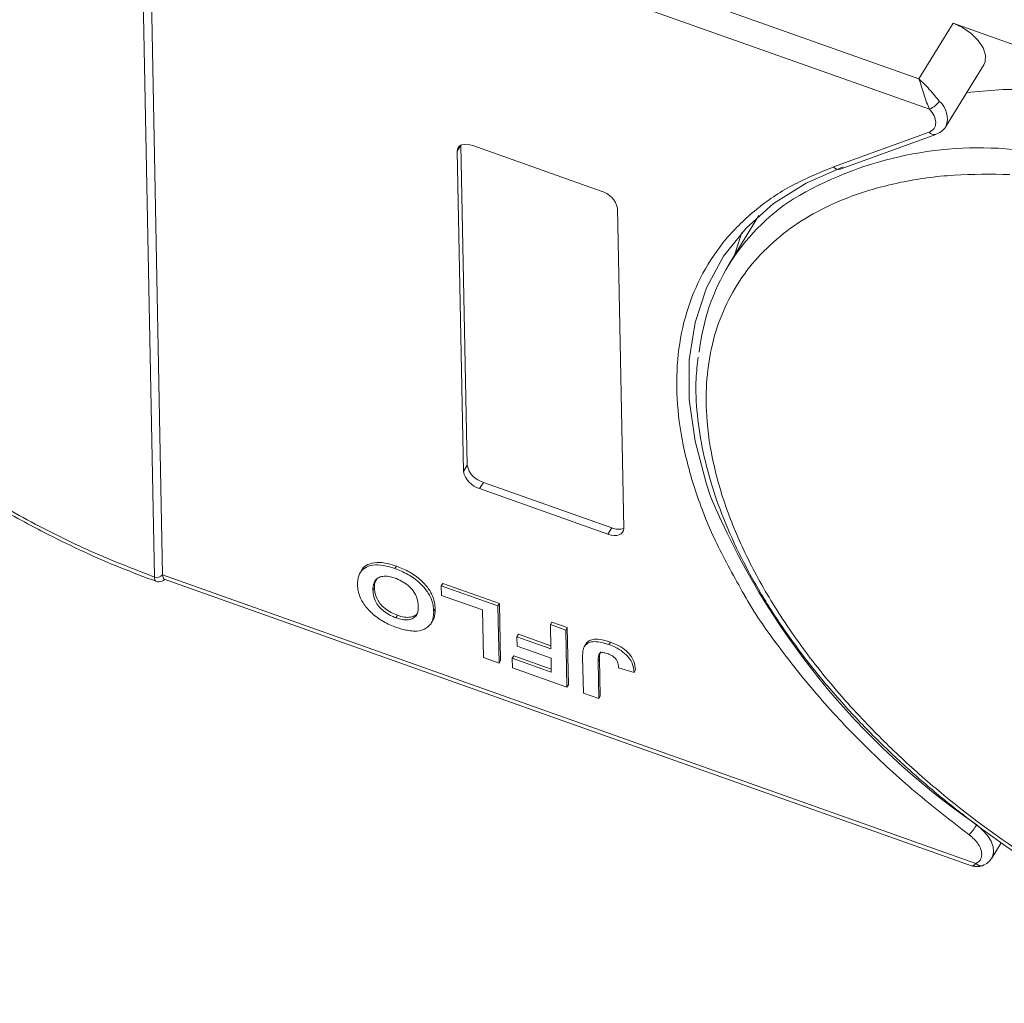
# Model space of a CAD drawing. Header units: millimetres. Extents: x 1995 to 3465, y 709 to 1742.
# Tile 27 of 45: x 2929 to 2967, y 1479 to 1517. Entities that reach past the tile are written whole.
import ezdxf

# ---------------------------------------------------------------- set-up
doc = ezdxf.new("R2010")
doc.units = ezdxf.units.MM

msp = doc.modelspace()

# ---------------------------------------------------------------- linework, layer by layer
at = {"color": 7, "linetype": 'Continuous', "lineweight": 15}
for p, q in [((2964.108, 1515.163), (2934.012, 1525.844)), ((2933.967, 1495.535), (2933.394, 1524.814)), ((2933.72, 1524.907), (2964.524, 1513.975)), ((2933.721, 1524.906), (2934.293, 1495.627)), ((2965.458, 1517.352), (2964.108, 1515.163)), ((2973.37, 1514.544), (2965.458, 1517.352)), ((2965.167, 1513.284), (2966.667, 1515.717)), ((2960.737, 1511.694), (2964.506, 1513.06)), ((2961.006, 1511.608), (2964.775, 1512.974)), ((2965.167, 1513.284), (2965.153, 1513.262)), ((2946.048, 1512.548), (2945.9, 1512.309)), ((2946.05, 1512.549), (2946.297, 1499.939)), ((2946.523, 1512.535), (2951.583, 1510.739)), ((2946.147, 1499.695), (2945.9, 1512.309)), ((2952.224, 1510.064), (2952.471, 1497.451)), ((2957.8, 1509.776), (2956.613, 1507.851)), ((2946.297, 1499.939), (2946.147, 1499.695)), ((2946.938, 1499.264), (2946.788, 1499.02)), ((2951.847, 1497.225), (2946.788, 1499.02)), ((2946.938, 1499.264), (2951.997, 1497.468)), ((2951.997, 1497.468), (2951.847, 1497.225)), ((2943.51, 1495.963), (2943.45, 1495.865)), ((2933.967, 1495.534), (2933.967, 1495.535)), ((2934.293, 1495.627), (2934.293, 1495.626)), ((2966.351, 1484.249), (2934.293, 1495.626)), ((2934.359, 1495.453), (2966.177, 1484.161)), ((2942.134, 1495.796), (2942.074, 1495.699)), ((2942.645, 1495.115), (2942.585, 1495.018)), ((2945.279, 1495.187), (2945.339, 1495.285)), ((2945.279, 1495.187), (2945.287, 1494.812)), ((2947.509, 1494.396), (2945.279, 1495.187)), ((2945.339, 1495.285), (2947.569, 1494.493)), ((2945.287, 1494.812), (2946.908, 1494.237)), ((2944.977, 1494.19), (2945.037, 1494.287)), ((2947.569, 1494.493), (2947.509, 1494.396)), ((2947.553, 1492.144), (2947.509, 1494.396)), ((2947.569, 1494.493), (2947.613, 1492.241)), ((2943.489, 1493.93), (2943.549, 1494.027)), ((2946.908, 1494.237), (2946.945, 1492.36)), ((2944.886, 1493.728), (2944.946, 1493.826)), ((2949.577, 1493.662), (2949.637, 1493.76)), ((2950.185, 1493.447), (2949.577, 1493.662)), ((2949.577, 1493.662), (2949.595, 1492.71)), ((2949.637, 1493.76), (2950.245, 1493.544)), ((2950.245, 1493.544), (2950.185, 1493.447)), ((2950.245, 1493.544), (2950.289, 1491.292)), ((2948.257, 1493.184), (2948.317, 1493.282)), ((2948.257, 1493.184), (2948.265, 1492.809)), ((2949.595, 1492.71), (2948.257, 1493.184)), ((2948.317, 1493.282), (2949.593, 1492.829)), ((2950.229, 1491.194), (2950.185, 1493.447)), ((2948.265, 1492.809), (2949.603, 1492.334)), ((2950.97, 1492.885), (2950.91, 1492.788)), ((2951.943, 1492.97), (2951.883, 1492.873)), ((2946.945, 1492.36), (2947.553, 1492.144)), ((2948.073, 1492.332), (2948.133, 1492.429)), ((2948.133, 1492.429), (2949.611, 1491.905)), ((2950.85, 1492.384), (2950.877, 1490.964)), ((2947.553, 1492.144), (2947.613, 1492.241)), ((2948.073, 1492.332), (2948.08, 1491.957)), ((2949.613, 1491.785), (2948.073, 1492.332)), ((2948.08, 1491.957), (2950.229, 1491.194)), ((2949.603, 1492.334), (2949.613, 1491.785)), ((2951.457, 1492.206), (2951.517, 1492.303)), ((2951.485, 1490.748), (2951.457, 1492.206)), ((2951.517, 1492.303), (2951.545, 1490.846)), ((2952.267, 1491.962), (2952.874, 1491.775)), ((2952.874, 1491.775), (2952.934, 1491.872)), ((2950.229, 1491.194), (2950.289, 1491.292)), ((2950.877, 1490.964), (2951.485, 1490.748)), ((2951.545, 1490.846), (2951.485, 1490.748)), ((2966.977, 1484.459), (2967.351, 1485.066))]:
    msp.add_line(p, q, dxfattribs=at)
at = {"color": 7, "linetype": 'Continuous', "lineweight": 15, "flags": 128}
for points in [[(2966.667, 1515.717), (2966.719, 1515.835), (2966.732, 1516.093), (2966.637, 1516.382), (2966.442, 1516.676), (2966.163, 1516.951), (2965.826, 1517.183), (2965.458, 1517.352)], [(2965.995, 1514.627), (2967.411, 1514.745), (2969.386, 1514.739)], [(2964.746, 1512.966), (2964.761, 1512.969), (2964.775, 1512.974)], [(2945.9, 1512.309), (2945.91, 1512.392), (2945.945, 1512.464), (2946.001, 1512.521), (2946.079, 1512.561), (2946.174, 1512.583), (2946.282, 1512.586), (2946.4, 1512.57), (2946.523, 1512.535)], [(2955.896, 1498.713), (2955.73, 1499.196), (2955.28, 1500.891), (2955.053, 1502.528), (2955.054, 1504.091), (2955.281, 1505.563), (2955.733, 1506.928), (2956.405, 1508.172), (2957.289, 1509.282), (2958.377, 1510.247), (2959.656, 1511.055), (2961.113, 1511.698)], [(2957.13, 1509.11), (2957.113, 1509.067), (2956.836, 1508.212)], [(2952.471, 1497.451), (2952.461, 1497.367), (2952.426, 1497.296), (2952.369, 1497.239), (2952.292, 1497.198), (2952.197, 1497.176), (2952.089, 1497.173), (2951.971, 1497.19), (2951.847, 1497.225)], [(2966.382, 1485.765), (2966.615, 1485.566), (2966.807, 1485.349), (2966.947, 1485.123), (2967.03, 1484.902), (2967.049, 1484.695), (2967.006, 1484.513), (2966.981, 1484.466)], [(2966.634, 1484.169), (2966.616, 1484.163), (2966.609, 1484.161)]]:
    msp.add_lwpolyline(points, dxfattribs=at)
at = {"color": 7, "linetype": 'Continuous', "lineweight": 15}
for centre, radius, start, end in [((2964.255, 1514.699), 0.772, 290.4001, 327.5741), ((2964.34, 1513.603), 0.887, 338.9444, 50.262), ((2964.71, 1513.229), 0.265, 219.5666, 277.8456), ((2966.479, 1498.138), 14.308, 84.7165, 120.7835), ((2960.936, 1511.853), 0.255, 218.6358, 286.0134), ((2951.343, 1509.869), 0.902, 12.4828, 74.5867), ((2963.599, 1503.544), 8.195, 122.8323, 174.0642), ((2947.178, 1500.134), 0.902, 192.4828, 254.5867), ((2947.028, 1499.89), 0.902, 192.4828, 254.5867), ((2983.239, 1510.136), 29.633, 202.6731, 235.3296), ((2952.252, 1498.033), 0.619, 245.7162, 290.7135), ((2934.07, 1495.797), 0.281, 248.6391, 322.7615), ((2934.069, 1495.796), 0.281, 248.6641, 322.884), ((2964.434, 1486.966), 2.289, 316.0974, 328.3458), ((2966.561, 1484.44), 0.284, 222.4096, 279.8283)]:
    msp.add_arc(centre, radius, start, end, dxfattribs=at)
for points, knots in [([(2933.967, 1495.535), (2933.136, 1495.857), (2931.449, 1496.51), (2928.919, 1497.772), (2926.604, 1499.133), (2924.545, 1500.538), (2922.743, 1501.928), (2921.043, 1503.412), (2918.943, 1505.496), (2917.149, 1507.682), (2915.723, 1509.888), (2914.764, 1511.683), (2913.99, 1513.594), (2913.485, 1515.561), (2913.298, 1517.408), (2913.415, 1519.147), (2913.849, 1520.781), (2914.559, 1522.165), (2915.46, 1523.3), (2916.478, 1524.211), (2917.681, 1524.984), (2919.521, 1525.812), (2921.668, 1526.314), (2924.037, 1526.476), (2926.07, 1526.428), (2928.364, 1526.154), (2930.88, 1525.625), (2932.564, 1525.082), (2933.394, 1524.814)], [0, 0, 0, 0, 0.038862, 0.078912, 0.1200677, 0.1522272, 0.1843815, 0.2172151, 0.2500433, 0.3156185, 0.347778, 0.3799323, 0.4210926, 0.4611415, 0.5, 0.5388632, 0.578912, 0.6200677, 0.6522272, 0.6843815, 0.7172151, 0.7500433, 0.8156185, 0.847778, 0.8799323, 0.9210926, 0.9611404, 1, 1, 1, 1]), ([(2964.524, 1513.975), (2964.485, 1514.06), (2964.402, 1514.239), (2964.298, 1514.57), (2964.199, 1514.895), (2964.138, 1515.074), (2964.108, 1515.163)], [0, 0, 0, 0, 0.234359, 0.498216, 0.748481, 1, 1, 1, 1]), ([(2964.108, 1515.163), (2964.244, 1515.032), (2964.455, 1514.829), (2964.721, 1514.504), (2964.849, 1514.353), (2964.907, 1514.285)], [0, 0, 0, 0, 0.498413, 0.772928, 1, 1, 1, 1]), ([(2964.746, 1512.966), (2964.831, 1513), (2965.001, 1513.069), (2965.108, 1513.206), (2965.161, 1513.275)], [0, 0, 0, 0, 0.494398, 1, 1, 1, 1]), ([(2957.214, 1494.843), (2956.835, 1495.516), (2956.083, 1496.85), (2955.295, 1498.824), (2954.77, 1500.739), (2954.528, 1502.583), (2954.572, 1504.344), (2954.908, 1506.003), (2955.543, 1507.529), (2956.464, 1508.887), (2957.651, 1510.041), (2959.059, 1511.003), (2960.177, 1511.463), (2960.737, 1511.694)], [0, 0, 0, 0, 0.091511, 0.181367, 0.271235, 0.361091, 0.450959, 0.54297, 0.635618, 0.728265, 0.820276, 0.910135, 1, 1, 1, 1]), ([(2984.458, 1478.738), (2983.685, 1478.805), (2982.114, 1478.942), (2979.6, 1479.463), (2977.185, 1480.171), (2974.928, 1481.019), (2972.863, 1481.942), (2970.819, 1483.006), (2968.153, 1484.602), (2965.649, 1486.421), (2963.397, 1488.393), (2961.709, 1490.069), (2960.088, 1491.939), (2958.628, 1493.969), (2957.461, 1495.976), (2956.574, 1497.969), (2955.971, 1499.957), (2955.705, 1501.761), (2955.715, 1503.354), (2955.933, 1504.736), (2956.361, 1506.03), (2957.214, 1507.61), (2958.468, 1508.933), (2960.071, 1509.954), (2961.551, 1510.619), (2963.344, 1511.123), (2965.437, 1511.419), (2966.945, 1511.406), (2967.688, 1511.399)], [0, 0, 0, 0, 0.038862, 0.078912, 0.120068, 0.152227, 0.184382, 0.217215, 0.250043, 0.315618, 0.347778, 0.379932, 0.421093, 0.461142, 0.5, 0.538863, 0.578912, 0.620068, 0.652227, 0.684382, 0.717215, 0.750043, 0.815618, 0.847778, 0.879932, 0.921093, 0.96114, 1, 1, 1, 1]), ([(2955.403, 1504.195), (2955.37, 1503.912), (2955.285, 1503.179), (2955.349, 1501.928), (2955.572, 1500.465), (2955.976, 1498.965), (2956.545, 1497.444), (2957.276, 1495.915), (2958.159, 1494.39), (2959.184, 1492.883), (2960.338, 1491.408), (2961.602, 1489.983), (2962.947, 1488.633), (2964.325, 1487.39), (2965.593, 1486.353), (2966.768, 1485.467), (2967.957, 1484.628), (2968.831, 1484.074), (2969.315, 1483.768)], [0, 0, 0, 0, 0.04376, 0.113456, 0.183214, 0.252946, 0.322579, 0.392054, 0.461296, 0.53023, 0.598716, 0.666486, 0.732956, 0.796611, 0.855554, 0.897639, 0.943401, 1, 1, 1, 1]), ([(2926.942, 1498.805), (2927.614, 1498.406), (2928.556, 1497.845), (2929.984, 1497.101), (2931.209, 1496.51), (2932.622, 1495.891), (2933.572, 1495.538), (2934.034, 1495.366)], [0, 0, 0, 0, 0.293197, 0.411137, 0.60651, 0.808378, 1, 1, 1, 1]), ([(2941.977, 1495.244), (2941.978, 1495.303), (2941.981, 1495.482), (2942.065, 1495.739), (2942.307, 1495.949), (2942.666, 1496.031), (2943.068, 1495.989), (2943.335, 1495.903), (2943.45, 1495.865)], [0, 0, 0, 0, 0.101888, 0.307343, 0.492963, 0.678647, 0.860791, 1, 1, 1, 1]), ([(2942.142, 1495.792), (2942.146, 1495.805), (2942.181, 1495.913), (2942.375, 1496.042), (2942.723, 1496.129), (2943.129, 1496.086), (2943.395, 1496), (2943.51, 1495.963)], [0, 0, 0, 0, 0.03456, 0.29328, 0.552092, 0.805968, 1, 1, 1, 1]), ([(2943.45, 1495.865), (2943.534, 1495.833), (2943.79, 1495.737), (2944.209, 1495.503), (2944.606, 1495.143), (2944.882, 1494.728), (2944.966, 1494.413), (2944.975, 1494.23), (2944.977, 1494.19)], [0, 0, 0, 0, 0.102171, 0.30922, 0.51365, 0.692275, 0.932413, 1, 1, 1, 1]), ([(2943.51, 1495.963), (2943.594, 1495.931), (2943.85, 1495.834), (2944.269, 1495.6), (2944.666, 1495.24), (2944.942, 1494.825), (2945.026, 1494.51), (2945.035, 1494.327), (2945.037, 1494.287)], [0, 0, 0, 0, 0.102171, 0.30922, 0.51365, 0.692275, 0.932413, 1, 1, 1, 1]), ([(2934.035, 1495.369), (2934.026, 1495.371), (2934, 1495.377), (2933.976, 1495.43), (2933.97, 1495.497), (2933.967, 1495.534)], [0, 0, 0, 0, 0.221374, 0.571744, 1, 1, 1, 1]), ([(2934.293, 1495.626), (2934.297, 1495.579), (2934.305, 1495.49), (2934.342, 1495.467), (2934.36, 1495.456)], [0, 0, 0, 0, 0.521806, 1, 1, 1, 1]), ([(2943.459, 1495.49), (2943.373, 1495.516), (2943.202, 1495.568), (2942.965, 1495.572), (2942.77, 1495.51), (2942.619, 1495.35), (2942.585, 1495.166), (2942.585, 1495.039), (2942.585, 1495.018)], [0, 0, 0, 0, 0.159091, 0.319451, 0.485991, 0.660682, 0.944289, 1, 1, 1, 1]), ([(2942.645, 1495.115), (2942.644, 1495.175), (2942.642, 1495.303), (2942.704, 1495.4), (2942.736, 1495.451)], [0, 0, 0, 0, 0.474399, 1, 1, 1, 1]), ([(2944.369, 1494.391), (2944.365, 1494.452), (2944.354, 1494.621), (2944.258, 1494.886), (2944.033, 1495.153), (2943.786, 1495.345), (2943.583, 1495.443), (2943.475, 1495.483), (2943.459, 1495.49)], [0, 0, 0, 0, 0.159163, 0.441094, 0.61902, 0.796885, 0.968573, 1, 1, 1, 1]), ([(2934.033, 1495.362), (2934.073, 1495.353), (2934.149, 1495.336), (2934.276, 1495.368), (2934.349, 1495.416), (2934.388, 1495.443)], [0, 0, 0, 0, 0.337831, 0.638812, 1, 1, 1, 1]), ([(2943.504, 1493.552), (2943.42, 1493.584), (2943.164, 1493.681), (2942.748, 1493.915), (2942.353, 1494.274), (2942.076, 1494.688), (2941.988, 1495.011), (2941.979, 1495.199), (2941.977, 1495.244)], [0, 0, 0, 0, 0.101398, 0.306996, 0.506144, 0.685262, 0.924557, 1, 1, 1, 1]), ([(2943.549, 1494.027), (2943.464, 1494.061), (2943.293, 1494.13), (2943.049, 1494.292), (2942.849, 1494.491), (2942.695, 1494.753), (2942.651, 1494.96), (2942.646, 1495.09), (2942.645, 1495.115)], [0, 0, 0, 0, 0.160292, 0.321922, 0.490761, 0.657569, 0.933883, 1, 1, 1, 1]), ([(2942.585, 1495.018), (2942.589, 1494.957), (2942.598, 1494.804), (2942.675, 1494.564), (2942.855, 1494.318), (2943.08, 1494.125), (2943.303, 1494.001), (2943.441, 1493.949), (2943.489, 1493.93)], [0, 0, 0, 0, 0.159697, 0.4009, 0.570524, 0.740194, 0.908408, 1, 1, 1, 1]), ([(2966.083, 1485.379), (2965.364, 1485.935), (2963.926, 1487.047), (2961.954, 1488.871), (2960.135, 1490.79), (2958.558, 1492.792), (2957.583, 1494.156), (2957.216, 1494.84), (2957.214, 1494.843)], [0, 0, 0, 0, 0.1964, 0.392814, 0.593918, 0.796412, 0.998907, 1, 1, 1, 1]), ([(2943.489, 1493.93), (2943.574, 1493.904), (2943.745, 1493.85), (2943.984, 1493.842), (2944.18, 1493.9), (2944.332, 1494.054), (2944.369, 1494.236), (2944.369, 1494.366), (2944.369, 1494.391)], [0, 0, 0, 0, 0.159186, 0.319845, 0.483838, 0.656366, 0.932671, 1, 1, 1, 1]), ([(2945.037, 1494.287), (2945.037, 1494.257), (2945.037, 1494.197), (2945.03, 1494.108), (2945.017, 1494.017), (2944.992, 1493.927), (2944.969, 1493.863), (2944.949, 1493.832), (2944.945, 1493.826)], [0, 0, 0, 0, 0.178589, 0.357503, 0.555311, 0.753983, 0.95611, 1, 1, 1, 1]), ([(2944.348, 1494.149), (2944.34, 1494.127), (2944.313, 1494.048), (2944.173, 1493.97), (2943.954, 1493.933), (2943.731, 1493.968), (2943.595, 1494.012), (2943.549, 1494.027)], [0, 0, 0, 0, 0.102552, 0.360484, 0.618762, 0.86966, 1, 1, 1, 1]), ([(2944.977, 1494.19), (2944.977, 1494.16), (2944.978, 1494.1), (2944.97, 1494.01), (2944.956, 1493.919), (2944.932, 1493.83), (2944.898, 1493.744), (2944.864, 1493.693), (2944.847, 1493.667)], [0, 0, 0, 0, 0.1539502, 0.3081809, 0.478699, 0.6499612, 0.8242026, 1, 1, 1, 1]), ([(2944.169, 1493.404), (2944.13, 1493.407), (2944.051, 1493.412), (2943.936, 1493.432), (2943.825, 1493.455), (2943.719, 1493.483), (2943.612, 1493.515), (2943.54, 1493.54), (2943.504, 1493.552)], [0, 0, 0, 0, 0.185429, 0.37219, 0.527708, 0.683877, 0.841678, 1, 1, 1, 1]), ([(2944.847, 1493.667), (2944.81, 1493.627), (2944.736, 1493.546), (2944.539, 1493.441), (2944.338, 1493.399), (2944.187, 1493.403), (2944.169, 1493.404)], [0, 0, 0, 0, 0.250896, 0.502166, 0.940512, 1, 1, 1, 1]), ([(2950.85, 1492.384), (2950.849, 1492.414), (2950.849, 1492.474), (2950.853, 1492.553), (2950.86, 1492.621), (2950.872, 1492.679), (2950.886, 1492.736), (2950.902, 1492.77), (2950.91, 1492.788)], [0, 0, 0, 0, 0.2082698, 0.416707, 0.5614806, 0.7065734, 0.8528245, 1, 1, 1, 1]), ([(2950.91, 1492.788), (2950.943, 1492.832), (2951.009, 1492.919), (2951.199, 1492.988), (2951.491, 1492.995), (2951.735, 1492.919), (2951.883, 1492.873)], [0, 0, 0, 0, 0.20646, 0.413515, 0.645211, 1, 1, 1, 1]), ([(2950.97, 1492.885), (2951.003, 1492.929), (2951.069, 1493.017), (2951.259, 1493.085), (2951.551, 1493.093), (2951.795, 1493.016), (2951.943, 1492.97)], [0, 0, 0, 0, 0.20646, 0.413515, 0.645211, 1, 1, 1, 1]), ([(2951.883, 1492.873), (2951.968, 1492.84), (2952.16, 1492.766), (2952.447, 1492.592), (2952.677, 1492.365), (2952.842, 1492.079), (2952.862, 1491.895), (2952.874, 1491.775)], [0, 0, 0, 0, 0.155292, 0.353145, 0.543243, 0.704067, 1, 1, 1, 1]), ([(2951.943, 1492.97), (2952.028, 1492.937), (2952.22, 1492.863), (2952.507, 1492.689), (2952.737, 1492.462), (2952.902, 1492.176), (2952.922, 1491.992), (2952.934, 1491.872)], [0, 0, 0, 0, 0.155292, 0.353145, 0.543243, 0.704067, 1, 1, 1, 1]), ([(2951.851, 1492.511), (2951.796, 1492.529), (2951.708, 1492.557), (2951.598, 1492.559), (2951.523, 1492.532), (2951.456, 1492.419), (2951.457, 1492.299), (2951.457, 1492.206)], [0, 0, 0, 0, 0.189329, 0.302222, 0.415612, 0.548732, 1, 1, 1, 1]), ([(2951.566, 1492.59), (2951.561, 1492.582), (2951.504, 1492.508), (2951.511, 1492.4), (2951.517, 1492.303)], [0, 0, 0, 0, 0.101584, 1, 1, 1, 1]), ([(2952.179, 1492.272), (2952.153, 1492.305), (2952.104, 1492.369), (2951.996, 1492.448), (2951.91, 1492.489), (2951.862, 1492.507), (2951.851, 1492.511)], [0, 0, 0, 0, 0.330398, 0.624767, 0.917361, 1, 1, 1, 1]), ([(2952.267, 1491.962), (2952.266, 1491.977), (2952.263, 1492.008), (2952.256, 1492.056), (2952.246, 1492.107), (2952.232, 1492.16), (2952.213, 1492.215), (2952.19, 1492.252), (2952.179, 1492.272)], [0, 0, 0, 0, 0.155996, 0.312125, 0.480895, 0.650212, 0.823248, 1, 1, 1, 1]), ([(2966.083, 1485.379), (2966.153, 1485.322), (2966.296, 1485.206), (2966.455, 1485.004), (2966.562, 1484.8), (2966.577, 1484.675), (2966.584, 1484.614)], [0, 0, 0, 0, 0.245513, 0.5, 0.754487, 1, 1, 1, 1]), ([(2966.214, 1484.167), (2966.224, 1484.163), (2966.265, 1484.146), (2966.314, 1484.205), (2966.351, 1484.249)], [0, 0, 0, 0, 0.243818, 1, 1, 1, 1]), ([(2966.609, 1484.161), (2966.687, 1484.198), (2966.844, 1484.273), (2966.94, 1484.41), (2966.988, 1484.478)], [0, 0, 0, 0, 0.494871, 1, 1, 1, 1]), ([(2966.182, 1484.159), (2966.24, 1484.144), (2966.33, 1484.119), (2966.483, 1484.123), (2966.567, 1484.148), (2966.611, 1484.162)], [0, 0, 0, 0, 0.459402, 0.719657, 1, 1, 1, 1])]:
    msp.add_open_spline(points, degree=3, knots=knots, dxfattribs=at)
for points in [[(2964.774, 1513.439), (2964.762, 1513.526), (2964.736, 1513.7), (2964.595, 1513.883), (2964.524, 1513.975)], [(2964.506, 1513.06), (2964.584, 1513.101), (2964.741, 1513.184), (2964.763, 1513.354), (2964.774, 1513.439)], [(2966.351, 1484.249), (2966.419, 1484.292), (2966.556, 1484.377), (2966.575, 1484.535), (2966.584, 1484.614)]]:
    msp.add_open_spline(points, degree=3, dxfattribs=at)

doc.saveas('drawing.dxf')
